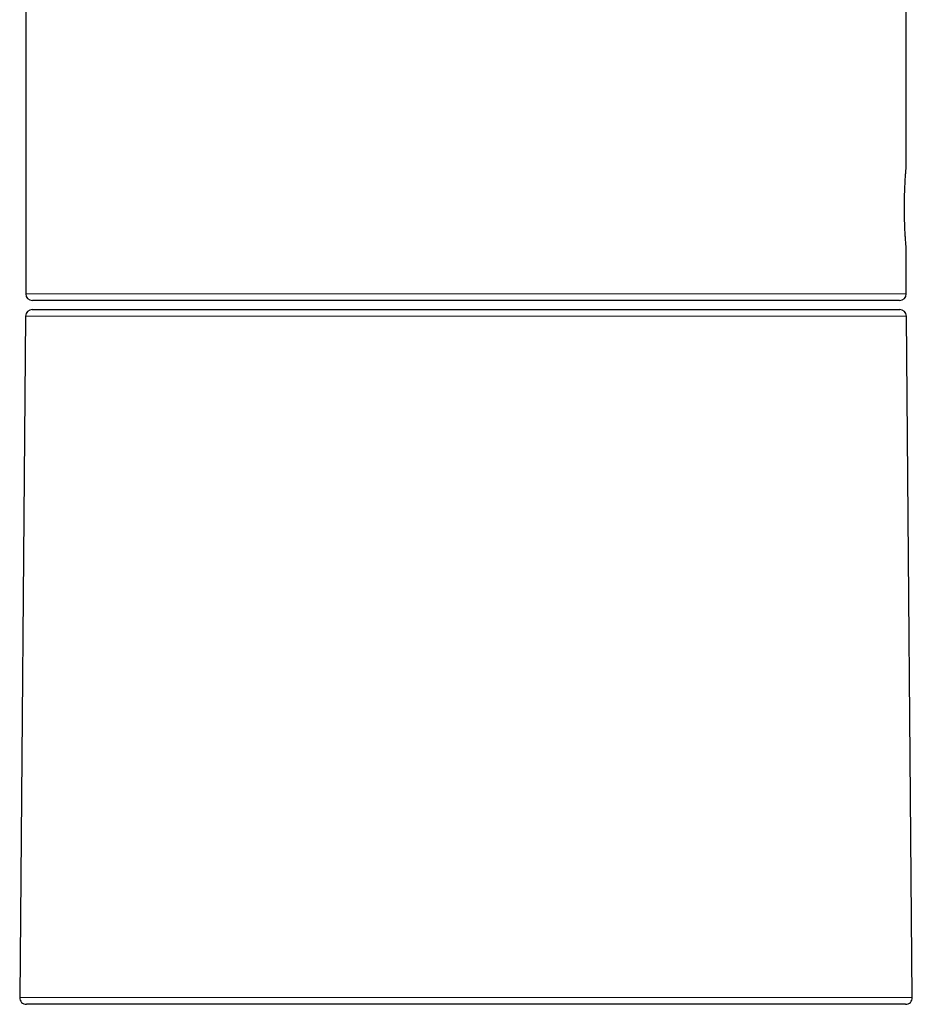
# Model space of a CAD drawing. Header units: millimetres. Extents: x 8 to 1004, y 12 to 903.
# Tile 7 of 57: x 224 to 278, y 664 to 723. Entities that reach past the tile are written whole.
import ezdxf

# ---------------------------------------------------------------- set-up
doc = ezdxf.new("R2010")
doc.units = ezdxf.units.MM

msp = doc.modelspace()

# ---------------------------------------------------------------- linework, layer by layer
at = {"color": 7, "linetype": 'Continuous', "lineweight": 30}
for p, q in [((277.767, 714.345), (277.767, 751.292)), ((224.767, 724.873), (224.767, 706.645)), ((277.767, 706.645), (277.767, 709.345)), ((277.367, 706.245), (225.167, 706.245)), ((225.163, 705.695), (252.178, 705.695)), ((252.178, 705.695), (277.37, 705.695)), ((224.763, 705.298), (224.406, 664.298)), ((278.128, 664.298), (277.77, 705.298)), ((277.728, 663.895), (224.806, 663.895))]:
    msp.add_line(p, q, dxfattribs=at)
at = {"color": 8, "linetype": 'Continuous', "lineweight": 0}
for p, q in [((224.767, 706.645), (277.767, 706.645)), ((252.192, 705.298), (224.763, 705.298)), ((277.77, 705.298), (252.192, 705.298)), ((224.406, 664.298), (252.204, 664.298)), ((252.204, 664.298), (278.128, 664.298))]:
    msp.add_line(p, q, dxfattribs=at)
at = {"color": 7, "linetype": 'Continuous', "lineweight": 30}
for centre, start, end in [((225.167, 706.645), 180, 270), ((277.367, 706.645), 270, 0), ((225.163, 705.295), 90, 179.5), ((277.37, 705.295), 0.5, 90), ((224.806, 664.295), 179.5, 270), ((277.728, 664.295), 270, 0.5)]:
    msp.add_arc(centre, 0.4, start, end, dxfattribs=at)
msp.add_open_spline([(277.767, 709.345), (277.767, 709.348), (277.766, 709.353), (277.764, 709.383), (277.76, 709.43), (277.754, 709.494), (277.748, 709.574), (277.74, 709.67), (277.731, 709.782), (277.722, 709.909), (277.712, 710.049), (277.702, 710.201), (277.693, 710.367), (277.683, 710.543), (277.675, 710.727), (277.668, 710.918), (277.662, 711.119), (277.657, 711.325), (277.654, 711.532), (277.652, 711.741), (277.652, 711.953), (277.654, 712.163), (277.657, 712.371), (277.662, 712.573), (277.668, 712.772), (277.675, 712.964), (277.684, 713.148), (277.693, 713.322), (277.702, 713.487), (277.712, 713.64), (277.722, 713.78), (277.731, 713.906), (277.74, 714.019), (277.748, 714.116), (277.754, 714.197), (277.76, 714.26), (277.764, 714.307), (277.766, 714.337), (277.767, 714.342), (277.767, 714.345)], degree=3, knots=[0, 0, 0, 0, 0.02654, 0.053264, 0.080572, 0.10808, 0.134715, 0.161536, 0.188644, 0.216144, 0.242853, 0.269747, 0.29693, 0.324508, 0.351162, 0.378003, 0.40543, 0.433061, 0.459731, 0.486588, 0.513736, 0.541283, 0.567876, 0.594654, 0.62172, 0.649178, 0.67582, 0.702647, 0.729761, 0.757266, 0.783909, 0.810737, 0.838148, 0.865761, 0.892396, 0.919217, 0.946625, 0.974237, 1, 1, 1, 1], dxfattribs=at)

doc.saveas('drawing.dxf')
